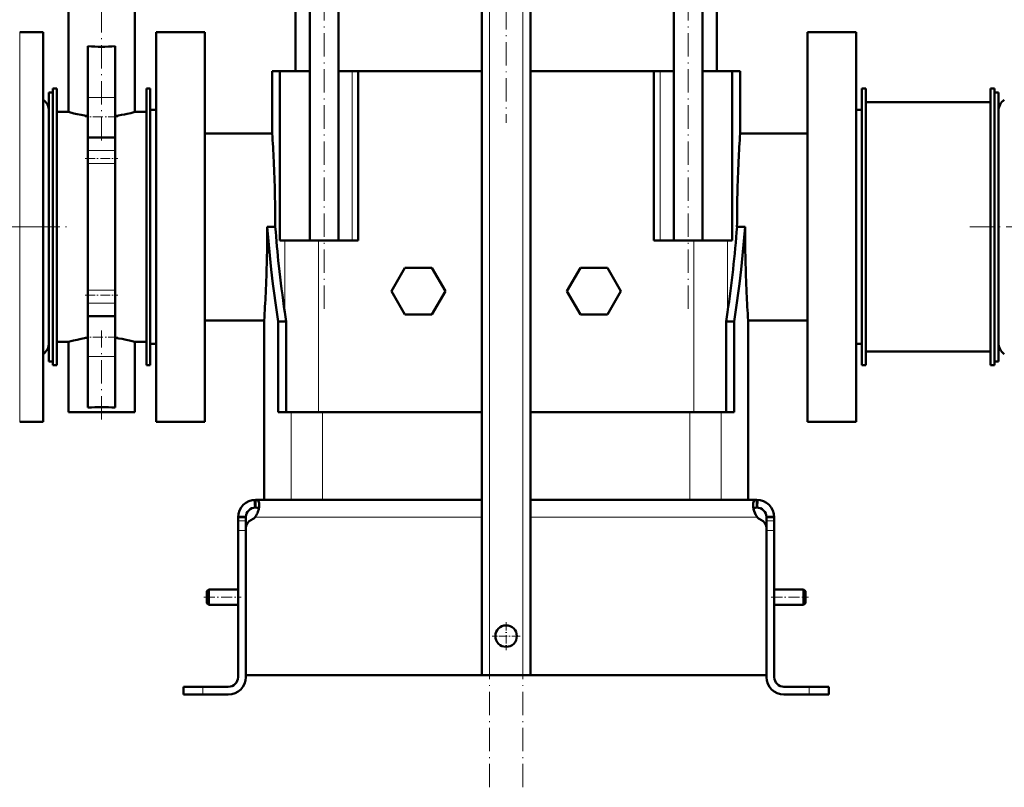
# Model space of a CAD drawing. Extents: x -2065 to 2446, y -2159 to 856.
# Tile 21 of 57: x -1705 to -1200, y -604 to -210. Entities that reach past the tile are written whole.
import ezdxf

# ---------------------------------------------------------------- set-up
doc = ezdxf.new("R2010")
doc.units = 0
doc.linetypes.add('DASHDOT', pattern=[18.5, 12, -3, 0.5, -3])

msp = doc.modelspace()

# ---------------------------------------------------------------- linework, layer by layer
at = {"color": 7, "linetype": 'DASHDOT', "lineweight": 18}
for p, q in [((-1463.57, -604.11), (-1463.57, 86.79)), ((-1446.57, -604.11), (-1446.57, 86.79)), ((-1548.41, -358.64), (-1548.41, 62.56)), ((-1361.73, -358.64), (-1361.73, 62.56)), ((-1455.07, 55.79), (-1455.07, -263.11)), ((-1662.57, -272.21), (-1662.57, -120.93)), ((-1694.47, -316.54), (-2064.97, -316.54)), ((-1788.49, -316.54), (-1680.57, -316.54)), ((-1217.17, -316.54), (-1041.97, -316.54)), ((-1662.57, -415.34), (-1662.57, -369.66))]:
    msp.add_line(p, q, dxfattribs=at)
at = {"color": 7, "lineweight": 50}
for p, q in [((-1467.57, -546.54), (-1467.57, 29.21)), ((-1442.57, -546.54), (-1442.57, 29.21)), ((-1563.07, -236.54), (-1563.07, -1.04)), ((-1555.71, -323.54), (-1555.71, -1.04)), ((-1541.11, -323.54), (-1541.11, -1.04)), ((-1369.03, -323.54), (-1369.03, -1.04)), ((-1354.43, -323.54), (-1354.43, -1.04)), ((-1347.07, -1.04), (-1347.07, -236.54)), ((-1679.57, -257.54), (-1679.57, -147.54)), ((-1645.57, -257.54), (-1645.57, -147.54)), ((-1692.57, -216.54), (-1704.57, -216.54)), ((-1692.57, -216.54), (-1692.57, -404.3)), ((-1634.57, -216.54), (-1634.57, -316.54)), ((-1634.57, -216.54), (-1609.57, -216.54)), ((-1609.57, -216.54), (-1609.57, -316.54)), ((-1300.57, -316.54), (-1300.57, -216.54)), ((-1275.57, -216.54), (-1300.57, -216.54)), ((-1275.57, -316.54), (-1275.57, -216.54)), ((-1669.57, -223.82), (-1669.57, -250.07)), ((-1655.57, -223.82), (-1655.57, -250.07)), ((-1575.07, -236.54), (-1571.66, -236.54)), ((-1575.07, -268.54), (-1575.07, -236.54)), ((-1571.66, -236.54), (-1571.06, -236.54)), ((-1555.71, -236.54), (-1571.06, -236.54)), ((-1571.06, -323.54), (-1571.06, -236.54)), ((-1534.13, -236.54), (-1541.11, -236.54)), ((-1530.9, -236.54), (-1534.13, -236.54)), ((-1530.9, -236.54), (-1467.57, -236.54)), ((-1530.9, -323.54), (-1530.9, -236.54)), ((-1442.57, -236.54), (-1379.24, -236.54)), ((-1379.24, -323.54), (-1379.24, -236.54)), ((-1376.01, -236.54), (-1379.24, -236.54)), ((-1369.03, -236.54), (-1376.01, -236.54)), ((-1339.07, -236.54), (-1354.43, -236.54)), ((-1339.07, -323.54), (-1339.07, -236.54)), ((-1339.07, -236.54), (-1335.07, -236.54)), ((-1335.07, -236.54), (-1335.07, -268.54)), ((-1687.57, -245.54), (-1685.57, -245.54)), ((-1687.57, -387.54), (-1687.57, -245.54)), ((-1685.57, -387.54), (-1685.57, -245.54)), ((-1639.57, -245.54), (-1637.57, -245.54)), ((-1639.57, -387.54), (-1639.57, -245.54)), ((-1637.57, -387.54), (-1637.57, -245.54)), ((-1270.57, -245.54), (-1272.57, -245.54)), ((-1272.57, -245.54), (-1272.57, -387.54)), ((-1270.57, -245.54), (-1270.57, -387.54)), ((-1204.57, -245.54), (-1206.57, -245.54)), ((-1206.57, -245.54), (-1206.57, -387.54)), ((-1204.57, -245.54), (-1204.57, -387.54)), ((-1689.57, -349.62), (-1689.57, -247.54)), ((-1689.57, -247.54), (-1687.57, -247.54)), ((-1669.57, -250.07), (-1669.57, -270.7)), ((-1655.57, -250.07), (-1655.57, -270.7)), ((-1204.57, -247.54), (-1204.57, -283.46)), ((-1202.57, -247.54), (-1204.57, -247.54)), ((-1202.57, -247.54), (-1202.57, -283.46)), ((-1685.57, -375.54), (-1685.57, -257.54)), ((-1679.57, -257.54), (-1685.57, -257.54)), ((-1639.57, -257.54), (-1645.57, -257.54)), ((-1637.57, -376.54), (-1637.57, -256.54)), ((-1637.57, -256.54), (-1634.57, -256.54)), ((-1275.57, -256.54), (-1272.57, -256.54)), ((-1206.57, -252.54), (-1270.57, -252.54)), ((-1270.57, -252.54), (-1270.57, -380.54)), ((-1202.57, -345.06), (-1202.57, -257.04)), ((-1655.57, -270.7), (-1669.57, -270.7)), ((-1669.57, -277.39), (-1669.57, -270.7)), ((-1655.57, -277.39), (-1655.57, -270.7)), ((-1609.57, -268.54), (-1575.07, -268.54)), ((-1335.07, -268.54), (-1300.57, -268.54)), ((-1669.57, -284.05), (-1669.57, -277.39)), ((-1655.57, -284.05), (-1655.57, -277.39)), ((-1669.57, -349.03), (-1669.57, -284.05)), ((-1655.57, -349.03), (-1655.57, -284.05)), ((-1204.57, -283.46), (-1204.57, -385.54)), ((-1202.57, -283.46), (-1202.57, -385.54)), ((-1634.57, -316.54), (-1634.57, -416.54)), ((-1609.57, -316.54), (-1609.57, -416.54)), ((-1577.6, -316.54), (-1577.58, -316.54)), ((-1574, -316.54), (-1577.58, -316.54)), ((-1574, -316.54), (-1573.47, -316.57)), ((-1336.67, -316.57), (-1336.14, -316.54)), ((-1336.14, -316.54), (-1332.55, -316.54)), ((-1332.55, -316.54), (-1332.54, -316.54)), ((-1300.57, -416.54), (-1300.57, -316.54)), ((-1275.57, -416.54), (-1275.57, -316.54)), ((-1568.6, -323.54), (-1571.06, -323.54)), ((-1551.37, -323.54), (-1568.6, -323.54)), ((-1530.9, -323.54), (-1551.37, -323.54)), ((-1379.24, -323.54), (-1358.77, -323.54)), ((-1358.77, -323.54), (-1341.54, -323.54)), ((-1341.54, -323.54), (-1339.07, -323.54)), ((-1507, -337.54), (-1513.92, -349.54)), ((-1493.14, -337.54), (-1507, -337.54)), ((-1486.21, -349.54), (-1493.14, -337.54)), ((-1423.92, -349.54), (-1417, -337.54)), ((-1417, -337.54), (-1403.14, -337.54)), ((-1403.14, -337.54), (-1396.21, -349.54)), ((-1202.57, -376.04), (-1202.57, -345.06)), ((-1689.57, -385.54), (-1689.57, -349.62)), ((-1669.57, -355.68), (-1669.57, -349.03)), ((-1655.57, -355.68), (-1655.57, -349.03)), ((-1513.92, -349.54), (-1507, -361.54)), ((-1493.14, -361.54), (-1486.21, -349.54)), ((-1417, -361.54), (-1423.92, -349.54)), ((-1396.21, -349.54), (-1403.14, -361.54)), ((-1669.57, -362.38), (-1669.57, -355.68)), ((-1655.57, -362.38), (-1655.57, -355.68)), ((-1655.57, -362.38), (-1669.57, -362.38)), ((-1669.57, -362.38), (-1669.57, -383.01)), ((-1655.57, -362.38), (-1655.57, -383.01)), ((-1507, -361.54), (-1493.14, -361.54)), ((-1403.14, -361.54), (-1417, -361.54)), ((-1579.19, -364.54), (-1609.57, -364.54)), ((-1579.19, -456.54), (-1579.19, -364.54)), ((-1567.86, -365.16), (-1571.94, -365.16)), ((-1571.94, -365.16), (-1571.94, -411.54)), ((-1567.86, -365.16), (-1567.86, -411.54)), ((-1342.28, -365.16), (-1342.28, -411.54)), ((-1342.28, -365.16), (-1338.2, -365.16)), ((-1338.2, -365.16), (-1338.2, -411.54)), ((-1300.57, -364.54), (-1330.94, -364.54)), ((-1330.94, -456.54), (-1330.94, -364.54)), ((-1685.57, -375.54), (-1679.57, -375.54)), ((-1679.57, -411.54), (-1679.57, -375.54)), ((-1645.57, -375.54), (-1639.57, -375.54)), ((-1645.57, -411.54), (-1645.57, -375.54)), ((-1634.57, -376.54), (-1637.57, -376.54)), ((-1272.57, -376.54), (-1275.57, -376.54)), ((-1669.57, -383.01), (-1669.57, -409.25)), ((-1655.57, -383.01), (-1655.57, -409.25)), ((-1270.57, -380.54), (-1206.57, -380.54)), ((-1689.57, -385.54), (-1687.57, -385.54)), ((-1687.57, -387.54), (-1685.57, -387.54)), ((-1639.57, -387.54), (-1637.57, -387.54)), ((-1270.57, -387.54), (-1272.57, -387.54)), ((-1204.57, -387.54), (-1206.57, -387.54)), ((-1202.57, -385.54), (-1204.57, -385.54)), ((-1692.57, -404.3), (-1692.57, -416.54)), ((-1662.57, -411.54), (-1679.57, -411.54)), ((-1645.57, -411.54), (-1662.57, -411.54)), ((-1571.94, -411.54), (-1565.41, -411.54)), ((-1565.41, -411.54), (-1549.21, -411.54)), ((-1549.21, -411.54), (-1467.57, -411.54)), ((-1442.57, -411.54), (-1360.92, -411.54)), ((-1360.92, -411.54), (-1344.73, -411.54)), ((-1344.73, -411.54), (-1338.2, -411.54)), ((-1692.57, -416.54), (-1704.57, -416.54)), ((-1634.57, -416.54), (-1609.57, -416.54)), ((-1275.57, -416.54), (-1300.57, -416.54)), ((-1584.06, -456.55), (-1583.84, -460.54)), ((-1583.57, -456.54), (-1583.57, -456.55)), ((-1467.57, -456.54), (-1583.57, -456.54)), ((-1583.57, -456.55), (-1583.57, -460.54)), ((-1442.57, -456.54), (-1326.57, -456.54)), ((-1326.57, -456.54), (-1326.57, -456.55)), ((-1326.57, -456.55), (-1326.57, -460.54)), ((-1326.08, -456.55), (-1326.3, -460.54)), ((-1592.57, -465.54), (-1588.57, -465.54)), ((-1592.57, -467.42), (-1592.57, -465.54)), ((-1592.57, -472.4), (-1592.57, -467.42)), ((-1592.56, -465.1), (-1588.56, -465.29)), ((-1588.57, -467.42), (-1588.57, -465.54)), ((-1588.57, -471.29), (-1588.57, -467.42)), ((-1583.57, -465.1), (-1583.57, -465.54)), ((-1583.57, -465.22), (-1583.57, -465.54)), ((-1326.57, -465.1), (-1326.57, -465.22)), ((-1326.57, -465.22), (-1326.57, -465.54)), ((-1317.58, -465.1), (-1321.57, -465.29)), ((-1317.57, -465.54), (-1321.57, -465.54)), ((-1321.57, -467.42), (-1321.57, -465.54)), ((-1321.57, -472.4), (-1321.57, -467.42)), ((-1317.57, -467.42), (-1317.57, -465.54)), ((-1317.57, -472.4), (-1317.57, -467.42)), ((-1592.57, -472.4), (-1592.57, -547.54)), ((-1588.57, -471.3), (-1588.57, -546.54)), ((-1588.57, -547.54), (-1588.57, -472.4)), ((-1321.57, -546.54), (-1321.57, -471.3)), ((-1321.57, -547.54), (-1321.57, -472.4)), ((-1317.57, -547.54), (-1317.57, -472.4)), ((-1608.57, -503.54), (-1607.57, -502.54)), ((-1608.57, -506.54), (-1608.57, -503.54)), ((-1607.57, -506.54), (-1607.57, -502.54)), ((-1607.57, -502.54), (-1592.57, -502.54)), ((-1317.57, -502.54), (-1302.57, -502.54)), ((-1302.57, -506.54), (-1302.57, -502.54)), ((-1301.57, -503.54), (-1302.57, -502.54)), ((-1301.57, -506.54), (-1301.57, -503.54)), ((-1608.57, -509.54), (-1608.57, -506.54)), ((-1608.57, -509.54), (-1607.57, -510.54)), ((-1607.57, -510.54), (-1607.57, -506.54)), ((-1302.57, -510.54), (-1302.57, -506.54)), ((-1301.57, -509.54), (-1302.57, -510.54)), ((-1301.57, -509.54), (-1301.57, -506.54)), ((-1607.57, -510.54), (-1592.57, -510.54)), ((-1317.57, -510.54), (-1302.57, -510.54)), ((-1455.07, -546.54), (-1588.57, -546.54)), ((-1463.57, -546.54), (-1467.57, -546.54)), ((-1463.57, -546.54), (-1446.57, -546.54)), ((-1455.07, -546.54), (-1321.57, -546.54)), ((-1442.57, -546.54), (-1446.57, -546.54)), ((-1620.57, -552.54), (-1620.57, -556.54)), ((-1620.57, -552.54), (-1610.57, -552.54)), ((-1597.57, -552.54), (-1610.57, -552.54)), ((-1312.57, -552.54), (-1299.57, -552.54)), ((-1289.57, -552.54), (-1299.57, -552.54)), ((-1289.57, -552.54), (-1289.57, -556.54)), ((-1620.57, -556.54), (-1610.57, -556.54)), ((-1610.57, -556.54), (-1597.57, -556.54)), ((-1299.57, -556.54), (-1312.57, -556.54)), ((-1289.57, -556.54), (-1299.57, -556.54))]:
    msp.add_line(p, q, dxfattribs=at)
at = {"color": 7, "lineweight": 18}
for p, q in [((-1463.57, -546.54), (-1463.57, 29.21)), ((-1446.57, -546.54), (-1446.57, 29.21)), ((-1704.57, -216.54), (-1704.57, -404.3)), ((-1534.13, -323.54), (-1534.13, -236.54)), ((-1376.01, -323.54), (-1376.01, -236.54)), ((-1655.57, -250.07), (-1669.57, -250.07)), ((-1655.57, -277.39), (-1669.57, -277.39)), ((-1655.57, -284.05), (-1669.57, -284.05)), ((-1568.6, -323.54), (-1568.6, -360.29)), ((-1551.37, -323.54), (-1551.37, -411.54)), ((-1358.77, -323.54), (-1358.77, -411.54)), ((-1341.54, -323.54), (-1341.54, -360.29)), ((-1655.57, -349.03), (-1669.57, -349.03)), ((-1655.57, -355.68), (-1669.57, -355.68)), ((-1655.57, -383.01), (-1669.57, -383.01)), ((-1704.57, -404.3), (-1704.57, -416.54)), ((-1565.41, -411.54), (-1565.41, -456.54)), ((-1549.21, -411.54), (-1549.21, -456.54)), ((-1360.92, -411.54), (-1360.92, -456.54)), ((-1344.73, -411.54), (-1344.73, -456.54)), ((-1592.57, -467.42), (-1588.57, -467.42)), ((-1467.57, -465.54), (-1583.57, -465.54)), ((-1442.57, -465.54), (-1326.57, -465.54)), ((-1317.57, -467.42), (-1321.57, -467.42)), ((-1592.57, -472.4), (-1588.57, -472.4)), ((-1317.57, -472.4), (-1321.57, -472.4)), ((-1610.57, -552.54), (-1610.57, -556.54)), ((-1299.57, -552.54), (-1299.57, -556.54))]:
    msp.add_line(p, q, dxfattribs=at)
at = {"color": 7, "linetype": 'DASHDOT', "lineweight": 18, "ltscale": 0.420013}
for p, q in [((-1654.17, -259.97), (-1670.97, -259.97)), ((-1654.17, -373.11), (-1670.97, -373.11))]:
    msp.add_line(p, q, dxfattribs=at)
at = {"color": 7, "linetype": 'DASHDOT', "lineweight": 18, "ltscale": 0.420001}
for p, q in [((-1670.97, -281.49), (-1654.17, -281.49)), ((-1670.97, -351.59), (-1654.17, -351.59))]:
    msp.add_line(p, q, dxfattribs=at)
at = {"color": 7, "linetype": 'DASHDOT', "lineweight": 18, "ltscale": 0.120001}
for p, q in [((-1592.97, -472.4), (-1588.17, -472.4)), ((-1321.97, -472.4), (-1317.17, -472.4)), ((-1299.57, -556.94), (-1299.57, -552.14))]:
    msp.add_line(p, q, dxfattribs=at)
at = {"color": 7, "linetype": 'DASHDOT', "lineweight": 18, "ltscale": 0.479999}
msp.add_line((-1610.17, -506.54), (-1590.97, -506.54), dxfattribs=at)
at = {"color": 7, "linetype": 'DASHDOT', "lineweight": 18, "ltscale": 0.480017}
msp.add_line((-1319.17, -506.54), (-1299.97, -506.54), dxfattribs=at)
at = {"color": 7, "linetype": 'DASHDOT', "lineweight": 18, "ltscale": 0.357501}
for p, q in [((-1455.07, -519.39), (-1455.07, -533.69)), ((-1447.92, -526.54), (-1462.22, -526.54))]:
    msp.add_line(p, q, dxfattribs=at)
at = {"color": 7, "linetype": 'DASHDOT', "lineweight": 18, "ltscale": 0.120015}
msp.add_line((-1610.57, -552.14), (-1610.57, -556.94), dxfattribs=at)
at = {"color": 7, "lineweight": 50}
for points in [[(-1679.57, -257.54), (-1676.86, -258.26), (-1675.09, -258.67), (-1673.03, -259.08), (-1671.35, -259.36), (-1669.57, -259.61)], [(-1655.57, -259.61), (-1653.88, -259.37), (-1652.27, -259.11), (-1650.77, -258.82), (-1649.4, -258.52), (-1647.63, -258.1), (-1645.57, -257.54)], [(-1577.58, -316.54), (-1577, -323.84), (-1576.31, -331.14), (-1575.54, -338.43), (-1574.68, -345.73), (-1574.06, -350.59), (-1573.39, -355.45), (-1571.94, -365.16)], [(-1332.55, -316.54), (-1333.14, -323.84), (-1333.82, -331.14), (-1334.59, -338.43), (-1335.46, -345.73), (-1336.08, -350.59), (-1336.75, -355.45), (-1338.2, -365.16)], [(-1669.57, -373.47), (-1671.36, -373.71), (-1673.06, -374), (-1675.12, -374.41), (-1676.89, -374.82), (-1678.27, -375.18), (-1679.57, -375.54)], [(-1655.57, -373.47), (-1653.77, -373.72), (-1652.07, -374), (-1650.02, -374.41), (-1648.25, -374.82), (-1646.87, -375.18), (-1645.57, -375.54)], [(-1581.69, -459.19), (-1581.71, -458.72), (-1581.76, -458.29), (-1581.89, -457.78), (-1582.09, -457.35), (-1582.37, -457.01), (-1582.61, -456.83), (-1582.88, -456.69), (-1583.21, -456.6), (-1583.57, -456.55)], [(-1583.57, -465.1), (-1583.23, -464.56), (-1582.92, -464), (-1582.62, -463.35), (-1582.37, -462.7), (-1581.99, -461.45), (-1581.76, -460.25), (-1581.69, -459.19)], [(-1328.45, -459.19), (-1328.43, -458.72), (-1328.37, -458.29), (-1328.24, -457.78), (-1328.04, -457.35), (-1327.77, -457.01), (-1327.53, -456.83), (-1327.25, -456.69), (-1326.93, -456.6), (-1326.57, -456.55)], [(-1326.57, -465.1), (-1326.91, -464.56), (-1327.21, -464), (-1327.51, -463.35), (-1327.77, -462.7), (-1328.15, -461.45), (-1328.37, -460.25), (-1328.45, -459.19)], [(-1581.93, -461.18), (-1582.09, -460.99), (-1582.29, -460.84), (-1582.55, -460.72), (-1582.85, -460.63), (-1583.57, -460.54)], [(-1328.21, -461.18), (-1328.05, -460.99), (-1327.84, -460.84), (-1327.59, -460.72), (-1327.29, -460.63), (-1326.57, -460.54)], [(-1326.57, -460.54), (-1327.29, -460.63), (-1327.59, -460.72), (-1327.84, -460.84), (-1328.05, -460.99), (-1328.21, -461.18)], [(-1328.21, -461.18), (-1327.88, -462.37), (-1327.42, -463.57), (-1327.13, -464.16), (-1326.57, -465.1)]]:
    msp.add_lwpolyline(points, dxfattribs=at)
msp.add_circle((-1455.07, -526.54), 5.5, dxfattribs=at)
for centre, radius, start, end in [((-1662.56, -131.17), 92.91, 265.6737, 269.9944), ((-1662.58, -131.17), 92.91, 270.0056, 274.3262), ((-1696.57, -257.04), 7, 0, 55.1501), ((-1195.57, -257.04), 7, 124.8499, 180), ((-2299.18, -316.82), 725.72, 2.70287, 3.81463), ((-610.92, -316.82), 725.76, 176.1854, 177.29711), ((-2293.3, -316.56), 719.83, 359.9989, 2.70405), ((-616.84, -316.56), 719.83, 177.29595, 180.00112), ((-2301.55, -316.52), 723.95, 357.31138, 359.99858), ((-982.06, -272.76), 593.03, 184.23668, 186.16542), ((-1932.97, -272.29), 597.95, 351.5373, 355.75322), ((-608.58, -316.52), 723.95, 180.00143, 182.68862), ((-972.76, -271.73), 602.38, 186.16722, 188.45332), ((-2307.45, -316.26), 729.85, 356.20707, 357.31253), ((-602.73, -316.26), 729.82, 182.68746, 183.79296), ((-965.17, -270.65), 610.05, 188.44938, 188.91223), ((-1944.76, -270.68), 609.84, 351.08777, 351.55079), ((-1696.57, -376.04), 7, 304.8499, 360), ((-1195.57, -376.04), 7, 180, 235.1501), ((-1662.56, -501.9), 92.91, 90.0056, 94.3263), ((-1662.58, -501.9), 92.91, 85.6738, 89.9944), ((-1583.57, -465.54), 9, 90, 180), ((-1326.57, -465.54), 9, 360, 90), ((-1583.57, -465.54), 5, 90, 180), ((-1326.57, -465.54), 5, 360, 90), ((-1583.57, -471.3), 5, 115.2697, 180), ((-1588.69, -460.45), 7, 295.2697, 317.0371), ((-1321.45, -460.45), 7, 222.9629, 244.7303), ((-1326.57, -471.3), 5, 0, 64.7303), ((-1597.57, -547.54), 5, 270, 0), ((-1597.57, -547.54), 9, 270, 0), ((-1312.57, -547.54), 9, 180, 270), ((-1312.57, -547.54), 5, 180, 270)]:
    msp.add_arc(centre, radius, start, end, dxfattribs=at)

doc.saveas('drawing.dxf')
